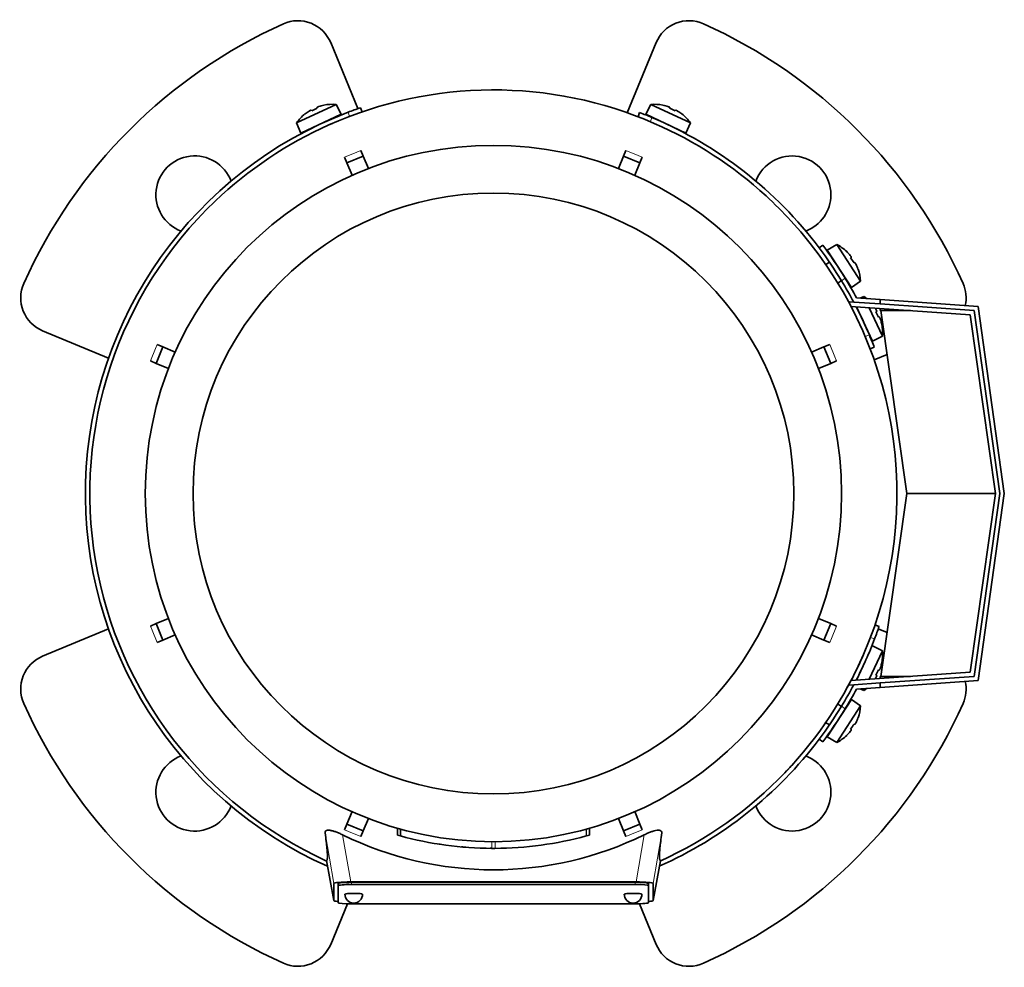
# Model space of a CAD drawing. Header units: millimetres. Extents: x 148 to 904, y -4182 to 2596.
# Tile 1 of 30: x 148 to 370, y -4182 to -3968. Entities that reach past the tile are written whole.
import ezdxf

# ---------------------------------------------------------------- set-up
doc = ezdxf.new("R2010")
doc.units = ezdxf.units.MM
for name, color, linetype in [('M5X8_UNI7687', 7, 'Continuous'), ('MID_134-20', 7, 'Continuous'), ('VSI134_ADATTATOR', 7, 'Continuous'), ('VSI134_DIFFUSORE', 7, 'Continuous'), ('VSI134_FILTRO_A', 7, 'Continuous'), ('VSI134_FILTRO_B', 7, 'Continuous'), ('VSI134_TERMINALE', 7, 'Continuous'), ('VSI134_TESTATA', 7, 'Continuous')]:
    doc.layers.add(name, color=color, linetype=linetype)

# ---------------------------------------------------------------- blocks, each defined once
blk = doc.blocks.new('SE2')
at = {"layer": 'M5X8_UNI7687', "color": 7, "linetype": 'Continuous', "lineweight": 35}
for p, q in [((210.28, -3991.23), (219.22, -3987.07)), ((216.45, -3987.23), (216.45, -3987.26)), ((220.34, -3989.3), (219.22, -3987.07)), ((290.16, -3987.07), (289.04, -3989.3)), ((290.16, -3987.07), (299.1, -3991.23)), ((292.93, -3987.23), (292.93, -3987.26)), ((220.34, -3989.3), (211.28, -3993.53)), ((212.19, -3989.22), (212.21, -3989.23)), ((213.6, -3988.36), (213.7, -3988.54)), ((214.89, -3987.76), (214.96, -3987.95)), ((298.1, -3993.53), (289.04, -3989.3)), ((294.49, -3987.76), (294.42, -3987.95)), ((295.78, -3988.36), (295.68, -3988.54)), ((297.17, -3989.23), (297.19, -3989.22)), ((210.28, -3991.23), (211.28, -3993.53)), ((298.1, -3993.53), (299.1, -3991.23)), ((332.1, -4018.65), (329.96, -4019.95)), ((337.47, -4026.92), (332.1, -4018.65)), ((329.96, -4019.95), (335.41, -4028.34)), ((334.35, -4020.28), (334.36, -4020.26)), ((330.45, -4022.62), (329.62, -4023.16)), ((335.4, -4021.53), (335.24, -4021.66)), ((336.18, -4022.73), (336, -4022.82)), ((336.89, -4024.2), (336.92, -4024.2)), ((332.34, -4027.35), (333.18, -4026.81)), ((335.41, -4028.34), (337.47, -4026.92)), ((338.25, -4030.39), (337.4, -4030.76)), ((338.25, -4030.39), (338.46, -4030.83)), ((340.18, -4040.45), (336.57, -4032.71)), ((339.42, -4032.91), (342.42, -4039.33)), ((341.12, -4033.71), (340.95, -4033.81)), ((341.72, -4035), (341.53, -4035.06)), ((342.25, -4036.56), (342.23, -4036.55)), ((340.18, -4040.45), (342.42, -4039.33)), ((342.42, -4110.27), (340.18, -4109.15)), ((342.42, -4110.27), (339.42, -4116.69)), ((336.57, -4116.89), (338.07, -4113.68)), ((342.25, -4113.04), (342.23, -4113.04)), ((341.12, -4115.89), (340.95, -4115.78)), ((341.72, -4114.6), (341.53, -4114.53)), ((337.4, -4118.83), (338.25, -4119.2)), ((338.46, -4118.76), (338.25, -4119.2)), ((335.41, -4121.25), (329.96, -4129.64)), ((332.1, -4130.94), (337.47, -4122.67)), ((333.18, -4122.79), (332.27, -4122.2)), ((337.47, -4122.67), (335.41, -4121.25)), ((329.57, -4126.41), (330.46, -4126.98)), ((336.18, -4126.87), (336, -4126.77)), ((336.89, -4125.4), (336.92, -4125.39)), ((329.96, -4129.64), (332.1, -4130.94)), ((334.35, -4129.31), (334.36, -4129.34)), ((335.4, -4128.06), (335.24, -4127.93))]:
    blk.add_line(p, q, dxfattribs=at)
for centre, radius, start, end in [((218.43, -3997.04), 10, 85.4586, 101.4084), ((290.95, -3997.04), 10, 78.5916, 94.5414), ((218.43, -3997.04), 10, 128.5916, 144.5414), ((290.95, -3997.04), 10, 35.4586, 51.4084), ((218.74, -3990.6), 0.5, 115, 138.8118), ((290.64, -3990.6), 0.5, 41.1882, 65), ((213.3, -3993.14), 0.5, 91.1882, 115), ((296.08, -3993.14), 0.5, 65, 88.8118), ((327.49, -4027.52), 10, 46.5916, 62.5414), ((330.63, -4021.9), 0.5, 8.6016, 33), ((327.49, -4027.52), 10, 3.4586, 19.4084), ((333.9, -4026.93), 0.5, 33, 56.6899), ((332.45, -4038.54), 10, 50.1325, 54.5414), ((336.35, -4033.41), 0.5, 1.1882, 25), ((338.88, -4038.85), 0.5, 25, 48.8118), ((332.45, -4038.54), 10, 355.4586, 11.4084), ((332.45, -4111.06), 10, 348.5916, 4.5414), ((332.45, -4111.06), 10, 305.4586, 309.8675), ((333.9, -4122.66), 0.5, 303.3101, 327), ((327.49, -4122.07), 10, 340.5916, 356.5414), ((330.63, -4127.69), 0.5, 327, 350.4411), ((327.49, -4122.07), 10, 297.4586, 313.4084)]:
    blk.add_arc(centre, radius, start, end, dxfattribs=at)
for centre, major_axis, ratio, start_param, end_param in [((218.42, -3997.02), (9.06, 4.23), 0.996195, 1.335108, 1.449667), ((290.96, -3997.02), (-9.06, 4.23), 0.996195, 4.833518, 4.948078), ((218.42, -3997.02), (-9.06, -4.23), 0.996195, 4.833518, 4.948078), ((217.5, -3995.03), (8.39, 3.91), 0.811251, 1.49595, 1.645642), ((291.88, -3995.03), (8.39, -3.91), 0.811251, 1.49595, 1.645642), ((290.96, -3997.02), (9.06, -4.23), 0.996195, 1.335108, 1.449667), ((327.5, -4027.51), (-5.45, 8.39), 0.996195, 4.833518, 4.948078), ((329.34, -4026.32), (5.04, -7.77), 0.811251, 1.49595, 1.645642), ((327.5, -4027.51), (5.45, -8.39), 0.996195, 1.335108, 1.449667), ((332.46, -4038.53), (-4.23, 9.06), 0.996195, 4.833518, 4.864343), ((334.45, -4037.6), (3.91, -8.39), 0.811251, 1.49595, 1.645642), ((332.46, -4038.53), (4.23, -9.06), 0.996195, 1.335108, 1.449667), ((332.46, -4111.06), (4.23, 9.06), 0.996195, 4.833518, 4.948078), ((332.46, -4111.06), (-4.23, -9.06), 0.996195, 1.418842, 1.449667), ((334.45, -4111.99), (-3.91, -8.39), 0.811251, 1.49595, 1.645642), ((329.34, -4123.27), (-5.04, -7.77), 0.811251, 1.49595, 1.645642), ((327.5, -4122.08), (5.45, 8.39), 0.996195, 4.833518, 4.948078), ((327.5, -4122.08), (-5.45, -8.39), 0.996195, 1.335108, 1.449667)]:
    blk.add_ellipse(centre, major_axis=major_axis, ratio=ratio, start_param=start_param, end_param=end_param, dxfattribs=at)
for points in [[(215.34, -3987.55), (215.32, -3987.56), (215.29, -3987.57), (215.24, -3987.58), (215.2, -3987.6), (215.16, -3987.61), (215.12, -3987.63), (215.08, -3987.65), (215.05, -3987.66), (215.01, -3987.68), (214.98, -3987.69), (214.95, -3987.71), (214.93, -3987.72), (214.92, -3987.73), (214.9, -3987.74), (214.89, -3987.75), (214.89, -3987.76), (214.89, -3987.76), (214.89, -3987.76)], [(294.49, -3987.76), (294.49, -3987.76), (294.49, -3987.76), (294.49, -3987.75), (294.48, -3987.74), (294.46, -3987.73), (294.45, -3987.72), (294.43, -3987.71), (294.4, -3987.69), (294.37, -3987.68), (294.33, -3987.66), (294.3, -3987.65), (294.26, -3987.63), (294.22, -3987.61), (294.18, -3987.6), (294.13, -3987.58), (294.09, -3987.57), (294.06, -3987.56), (294.04, -3987.55)], [(213.6, -3988.36), (213.6, -3988.36), (213.6, -3988.36), (213.59, -3988.36), (213.57, -3988.36), (213.56, -3988.36), (213.54, -3988.37), (213.52, -3988.38), (213.49, -3988.39), (213.46, -3988.4), (213.42, -3988.42), (213.39, -3988.44), (213.35, -3988.46), (213.31, -3988.48), (213.27, -3988.5), (213.24, -3988.52), (213.19, -3988.55), (213.16, -3988.56), (213.15, -3988.57)], [(296.23, -3988.57), (296.21, -3988.56), (296.19, -3988.55), (296.14, -3988.52), (296.1, -3988.5), (296.07, -3988.48), (296.03, -3988.46), (295.99, -3988.44), (295.96, -3988.42), (295.92, -3988.4), (295.89, -3988.39), (295.86, -3988.38), (295.84, -3988.37), (295.82, -3988.36), (295.81, -3988.36), (295.79, -3988.36), (295.78, -3988.36), (295.78, -3988.36), (295.78, -3988.36)], [(335.4, -4021.53), (335.41, -4021.53), (335.41, -4021.53), (335.41, -4021.52), (335.4, -4021.51), (335.4, -4021.49), (335.39, -4021.47), (335.38, -4021.45), (335.36, -4021.43), (335.34, -4021.4), (335.32, -4021.37), (335.3, -4021.33), (335.28, -4021.3), (335.25, -4021.26), (335.22, -4021.23), (335.2, -4021.19), (335.17, -4021.16), (335.14, -4021.13), (335.13, -4021.12)], [(336.45, -4023.14), (336.44, -4023.13), (336.43, -4023.1), (336.4, -4023.05), (336.38, -4023.01), (336.36, -4022.97), (336.34, -4022.94), (336.32, -4022.9), (336.3, -4022.87), (336.28, -4022.83), (336.26, -4022.81), (336.24, -4022.78), (336.23, -4022.76), (336.21, -4022.75), (336.2, -4022.74), (336.19, -4022.73), (336.18, -4022.72), (336.18, -4022.72), (336.18, -4022.73)], [(341.12, -4033.71), (341.13, -4033.71), (341.13, -4033.7), (341.13, -4033.69), (341.13, -4033.68), (341.13, -4033.67), (341.12, -4033.65), (341.11, -4033.62), (341.1, -4033.59), (341.08, -4033.56), (341.07, -4033.53), (341.05, -4033.49), (341.03, -4033.46), (341.01, -4033.42), (340.99, -4033.38), (340.97, -4033.34), (340.94, -4033.3), (340.92, -4033.27), (340.91, -4033.26)], [(341.94, -4035.45), (341.93, -4035.43), (341.92, -4035.4), (341.9, -4035.35), (341.89, -4035.31), (341.87, -4035.27), (341.86, -4035.23), (341.84, -4035.19), (341.82, -4035.15), (341.81, -4035.12), (341.79, -4035.09), (341.78, -4035.06), (341.77, -4035.04), (341.76, -4035.02), (341.75, -4035.01), (341.74, -4035), (341.73, -4034.99), (341.73, -4034.99), (341.72, -4035)], [(341.72, -4114.6), (341.73, -4114.6), (341.73, -4114.6), (341.74, -4114.59), (341.75, -4114.58), (341.76, -4114.57), (341.77, -4114.55), (341.78, -4114.53), (341.79, -4114.51), (341.81, -4114.48), (341.82, -4114.44), (341.84, -4114.4), (341.86, -4114.37), (341.87, -4114.33), (341.89, -4114.28), (341.9, -4114.24), (341.92, -4114.2), (341.93, -4114.16), (341.94, -4114.15)], [(340.91, -4116.34), (340.92, -4116.32), (340.94, -4116.29), (340.97, -4116.25), (340.99, -4116.21), (341.01, -4116.17), (341.03, -4116.14), (341.05, -4116.1), (341.07, -4116.06), (341.08, -4116.03), (341.1, -4116), (341.11, -4115.97), (341.12, -4115.95), (341.13, -4115.93), (341.13, -4115.91), (341.13, -4115.9), (341.13, -4115.89), (341.13, -4115.89), (341.12, -4115.89)], [(336.18, -4126.87), (336.18, -4126.87), (336.18, -4126.87), (336.19, -4126.87), (336.2, -4126.86), (336.21, -4126.85), (336.23, -4126.83), (336.24, -4126.81), (336.26, -4126.79), (336.28, -4126.76), (336.3, -4126.73), (336.32, -4126.69), (336.34, -4126.66), (336.36, -4126.62), (336.38, -4126.58), (336.4, -4126.54), (336.43, -4126.5), (336.44, -4126.47), (336.45, -4126.45)], [(335.13, -4128.48), (335.14, -4128.46), (335.17, -4128.44), (335.2, -4128.4), (335.22, -4128.36), (335.25, -4128.33), (335.28, -4128.29), (335.3, -4128.26), (335.32, -4128.23), (335.34, -4128.2), (335.36, -4128.17), (335.38, -4128.14), (335.39, -4128.12), (335.4, -4128.1), (335.4, -4128.09), (335.41, -4128.07), (335.41, -4128.06), (335.41, -4128.06), (335.4, -4128.06)]]:
    blk.add_open_spline(points, degree=3, dxfattribs=at)
at = {"layer": 'MID_134-20', "color": 7, "linetype": 'Continuous', "lineweight": 35}
for p, q in [((334.95, -4031.59), (335.95, -4031.66)), ((362.21, -4034.5), (335.32, -4032.62)), ((367.88, -4074.8), (362.21, -4034.5)), ((362.21, -4115.1), (367.88, -4074.8)), ((335.27, -4116.98), (362.21, -4115.1)), ((334.95, -4118), (334.93, -4117.67)), ((335.95, -4117.93), (334.95, -4118))]:
    blk.add_line(p, q, dxfattribs=at)
at = {"layer": 'VSI134_ADATTATOR', "color": 7, "linetype": 'Continuous', "lineweight": 35}
for p, q in [((218, -3973.14), (224.15, -3988.01)), ((284.84, -3988.94), (291.38, -3973.14)), ((167.91, -4044.26), (153.04, -4038.1)), ((343.47, -4043.44), (340.55, -4044.64)), ((153.04, -4111.49), (167.91, -4105.33)), ((341.47, -4105.33), (343.47, -4106.16)), ((221.78, -4167.3), (218, -4176.45)), ((291.38, -4176.45), (287.6, -4167.3))]:
    blk.add_line(p, q, dxfattribs=at)
for centre, radius, start, end in [((254.69, -4074.8), 116, 114.0918, 155.9082), ((210.6, -3976.2), 8, 22.5, 114.0918), ((298.78, -3976.2), 8, 65.9082, 157.5), ((254.69, -4074.8), 116, 24.0918, 65.9082), ((187.34, -4007.44), 8.75, 20.7308, 249.2692), ((322.04, -4007.44), 8.75, 0, 159.2692), ((322.04, -4007.44), 8.75, 290.7308, 0), ((156.1, -4030.71), 8, 155.9082, 247.5), ((353.28, -4030.71), 8, 347.6977, 24.0918), ((156.1, -4118.88), 8, 112.5, 204.0918), ((353.28, -4118.88), 8, 335.9082, 12.3023), ((254.69, -4074.8), 116, 204.0918, 245.9082), ((254.69, -4074.8), 116, 294.0918, 335.9082), ((187.34, -4142.15), 8.75, 110.7308, 339.2692), ((322.04, -4142.15), 8.75, 0, 69.2692), ((322.04, -4142.15), 8.75, 200.7308, 0), ((210.6, -4173.39), 8, 245.9082, 337.5), ((298.78, -4173.39), 8, 202.5, 294.0918)]:
    blk.add_arc(centre, radius, start, end, dxfattribs=at)
at = {"layer": 'VSI134_DIFFUSORE', "color": 7, "linetype": 'Continuous', "lineweight": 35}
for start, end in [(332.3869, 336.5049), (331.0611, 331.8584), (316.237, 317.5707)]:
    blk.add_arc((254.69, -4074.8), 91, start, end, dxfattribs=at)
at = {"layer": 'VSI134_FILTRO_A', "color": 4, "linetype": 'Continuous', "lineweight": 9}
for p, q in [((222.24, -3989.78), (221.92, -3988.83)), ((340.65, -4107.57), (339.71, -4107.24))]:
    blk.add_line(p, q, dxfattribs=at)
at = {"layer": 'VSI134_FILTRO_A', "color": 7, "linetype": 'Continuous', "lineweight": 35}
for p, q in [((225.06, -3988.75), (224.74, -3987.81)), ((341.68, -4104.75), (340.73, -4104.42))]:
    blk.add_line(p, q, dxfattribs=at)
for start, end in [(110.8687, 246.0068), (109, 110.8687), (339.1313, 341), (332.7695, 339.1313), (293.9932, 322.9759)]:
    blk.add_arc((254.69, -4074.8), 92, start, end, dxfattribs=at)
at = {"layer": 'VSI134_FILTRO_B', "color": 7, "linetype": 'Continuous', "lineweight": 35}
for p, q in [((287.66, -3988.91), (287.3, -3989.84)), ((339.65, -4042.19), (340.58, -4041.83))]:
    blk.add_line(p, q, dxfattribs=at)
at = {"layer": 'VSI134_FILTRO_B', "color": 4, "linetype": 'Continuous', "lineweight": 9}
for p, q in [((290.44, -3990.03), (290.08, -3990.96)), ((338.52, -4039.4), (339.46, -4039.04))]:
    blk.add_line(p, q, dxfattribs=at)
at = {"layer": 'VSI134_FILTRO_B', "color": 7, "linetype": 'Continuous', "lineweight": 35}
for start, end in [(67.1313, 69), (37.0241, 67.1313), (22.8687, 27.2305), (21, 22.8687)]:
    blk.add_arc((254.69, -4074.8), 92, start, end, dxfattribs=at)
at = {"layer": 'VSI134_TERMINALE', "color": 7, "linetype": 'Continuous', "lineweight": 35}
for p, q in [((328.94, -4018.8), (328.14, -4019.4)), ((335.95, -4031.66), (341.88, -4032.07)), ((336.57, -4030.7), (341.88, -4031.07)), ((341.88, -4031.07), (363.97, -4032.62)), ((341.88, -4031.07), (341.88, -4032.07)), ((363.09, -4033.56), (341.88, -4032.07)), ((341.88, -4033.54), (341.88, -4033.08)), ((341.88, -4033.54), (342.08, -4033.56)), ((347.88, -4074.8), (342.08, -4033.56)), ((342.08, -4033.56), (348.75, -4033.56)), ((368.89, -4074.8), (363.09, -4033.56)), ((363.97, -4032.62), (369.89, -4074.8)), ((342.08, -4116.04), (347.88, -4074.8)), ((347.88, -4074.8), (367.88, -4074.8)), ((363.09, -4116.04), (368.89, -4074.8)), ((369.89, -4074.8), (363.97, -4116.98)), ((341.88, -4117.52), (363.09, -4116.04)), ((342.08, -4116.04), (341.88, -4116.05)), ((341.88, -4116.05), (341.88, -4116.52)), ((342.08, -4116.04), (348.75, -4116.04)), ((335.95, -4117.93), (341.88, -4117.52)), ((336.57, -4118.89), (341.88, -4118.52)), ((363.97, -4116.98), (341.88, -4118.52)), ((341.88, -4117.52), (341.88, -4118.52)), ((328.14, -4130.19), (328.94, -4130.8))]:
    blk.add_line(p, q, dxfattribs=at)
at = {"layer": 'VSI134_TERMINALE', "color": 4, "linetype": 'Continuous', "lineweight": 9}
for p, q in [((334.01, -4026.25), (333.21, -4026.85)), ((333.21, -4122.74), (334.01, -4123.35))]:
    blk.add_line(p, q, dxfattribs=at)
at = {"layer": 'VSI134_TERMINALE', "color": 7, "linetype": 'Continuous', "lineweight": 35}
for radius, start, end in [(92, 31.4101, 37.0241), (93, 31.4706, 37.0241), (92, 27.9617, 31.4101), (93, 28.3041, 31.4706), (92, 328.5899, 332.0383), (93, 328.5294, 331.6959), (92, 322.9759, 328.5899), (93, 322.9759, 328.5294)]:
    blk.add_arc((254.69, -4074.8), radius, start, end, dxfattribs=at)
at = {"layer": 'VSI134_TESTATA', "color": 7, "linetype": 'Continuous', "lineweight": 35}
for p, q in [((218.41, -3991.34), (217.6, -3991.7)), ((221.65, -4000.27), (225.35, -3998.74)), ((224.81, -3997.44), (225.35, -3998.74)), ((225.35, -3998.74), (226.51, -4001.53)), ((282.87, -4001.53), (284.03, -3998.74)), ((284.03, -3998.74), (284.57, -3997.44)), ((284.03, -3998.74), (287.73, -4000.27)), ((221.65, -4000.27), (221.11, -3998.97)), ((222.81, -4003.06), (221.65, -4000.27)), ((287.73, -4000.27), (286.57, -4003.06)), ((288.26, -3998.97), (287.73, -4000.27)), ((178.63, -4045.46), (180.16, -4041.76)), ((178.86, -4041.22), (180.16, -4041.76)), ((180.16, -4041.76), (182.95, -4042.92)), ((326.43, -4042.92), (329.22, -4041.76)), ((329.22, -4041.76), (330.52, -4041.22)), ((329.22, -4041.76), (330.75, -4045.46)), ((178.63, -4045.46), (177.33, -4044.92)), ((332.05, -4044.92), (330.75, -4045.46)), ((181.42, -4046.61), (178.63, -4045.46)), ((330.75, -4045.46), (327.96, -4046.61)), ((178.63, -4104.14), (181.42, -4102.98)), ((327.96, -4102.98), (330.75, -4104.14)), ((177.33, -4104.68), (178.63, -4104.14)), ((180.16, -4107.83), (178.63, -4104.14)), ((330.75, -4104.14), (329.22, -4107.83)), ((330.75, -4104.14), (332.05, -4104.68)), ((182.95, -4106.68), (180.16, -4107.83)), ((329.22, -4107.83), (326.43, -4106.68)), ((180.16, -4107.83), (178.86, -4108.37)), ((330.52, -4108.37), (329.22, -4107.83)), ((332.4, -4122.15), (332.25, -4122.18)), ((329.55, -4126.53), (329.52, -4126.37)), ((221.65, -4149.33), (222.81, -4146.53)), ((286.57, -4146.53), (287.73, -4149.33)), ((221.11, -4150.63), (221.65, -4149.33)), ((225.35, -4150.86), (221.65, -4149.33)), ((226.51, -4148.06), (225.35, -4150.86)), ((284.03, -4150.86), (282.87, -4148.06)), ((287.73, -4149.33), (284.03, -4150.86)), ((287.73, -4149.33), (288.26, -4150.63)), ((225.35, -4150.86), (224.81, -4152.16)), ((233.04, -4150.25), (233.04, -4151.81)), ((233.08, -4150.26), (233.08, -4151.82)), ((233.7, -4150.44), (233.7, -4151.99)), ((276.33, -4151.82), (276.33, -4150.26)), ((276.33, -4151.82), (276.33, -4150.26)), ((284.57, -4152.16), (284.03, -4150.86)), ((242.68, -4153.89), (242.69, -4153.89)), ((275.64, -4152), (275.69, -4151.99)), ((248.75, -4154.58), (248.75, -4154.58)), ((260.68, -4154.57), (260.68, -4154.57)), ((217.05, -4157.57), (218.69, -4166.56)), ((290.69, -4166.56), (292.33, -4157.58)), ((218.69, -4166.56), (218.69, -4162.72)), ((219.69, -4163.22), (219.69, -4162.72)), ((222.51, -4162.37), (286.87, -4162.37)), ((286.69, -4162.46), (222.69, -4162.46)), ((286.69, -4162.96), (222.69, -4162.96)), ((289.69, -4163.22), (289.69, -4162.72)), ((290.69, -4162.72), (290.69, -4166.56)), ((219.69, -4163.22), (219.69, -4167.05)), ((289.69, -4167.05), (289.69, -4163.22)), ((222.69, -4167.31), (286.69, -4167.31))]:
    blk.add_line(p, q, dxfattribs=at)
at = {"layer": 'VSI134_TESTATA', "color": 4, "linetype": 'Continuous', "lineweight": 9}
for p, q in [((223.9, -3997.81), (221.11, -3998.97)), ((223.9, -3997.81), (224.81, -3997.44)), ((287.35, -3998.59), (284.57, -3997.44)), ((287.35, -3998.59), (288.26, -3998.97)), ((178.48, -4042.14), (177.33, -4044.92)), ((178.48, -4042.14), (178.86, -4041.22)), ((331.67, -4044), (330.52, -4041.22)), ((331.67, -4044), (332.05, -4044.92)), ((177.71, -4105.59), (177.33, -4104.68)), ((330.9, -4107.46), (332.05, -4104.68)), ((177.71, -4105.59), (178.86, -4108.37)), ((330.9, -4107.46), (330.52, -4108.37)), ((218.69, -4162.72), (216.73, -4151.28)), ((222.51, -4162.37), (220.69, -4151.74)), ((222.03, -4151.01), (221.11, -4150.63)), ((222.03, -4151.01), (224.81, -4152.16)), ((233.08, -4151.82), (233.08, -4150.26)), ((275.64, -4152), (275.64, -4150.45)), ((275.69, -4151.99), (275.69, -4150.43)), ((276.32, -4151.82), (276.32, -4150.26)), ((285.48, -4151.78), (284.57, -4152.16)), ((285.48, -4151.78), (288.26, -4150.63)), ((288.69, -4151.74), (286.87, -4162.37)), ((292.65, -4151.28), (290.69, -4162.72)), ((254.33, -4154.8), (254.33, -4153.3)), ((255.05, -4154.8), (255.05, -4153.3)), ((217.05, -4157.57), (218.69, -4166.56)), ((290.69, -4166.56), (292.33, -4157.57)), ((222.69, -4162.96), (222.69, -4162.46)), ((286.69, -4162.96), (286.69, -4162.46))]:
    blk.add_line(p, q, dxfattribs=at)
at = {"layer": 'VSI134_TESTATA', "color": 7, "linetype": 'Continuous', "lineweight": 35}
for radius in [78.5, 67.74]:
    blk.add_circle((254.69, -4074.8), radius, dxfattribs=at)
for centre, radius, start, end in [((254.69, -4074.8), 91, 66.5051, 114.0561), ((254.69, -4074.8), 91, 114.0561, 133.594), ((254.69, -4074.8), 91, 47.4949, 66.5051), ((254.69, -4074.8), 91, 133.594, 245.5753), ((254.69, -4074.8), 91, 42.5051, 47.4949), ((254.69, -4074.8), 91, 336.505, 42.5051), ((254.69, -4074.8), 91, 316.4064, 336.505), ((254.69, -4074.8), 91, 294.4247, 316.237), ((254.69, -4082.62), 77.03, 243.8059, 296.1941), ((253.58, -4078.81), 75.83, 254.3174, 254.8013), ((254.69, -4074.8), 80, 254.3278, 254.3303), ((256.82, -4082.49), 72.02, 285.1964, 285.7129), ((254.69, -4074.81), 79.99, 254.7875, 269.7463), ((254.69, -4074.8), 80, 261.0009, 261.3628), ((254.69, -4074.8), 80, 270.2544, 285.1819), ((254.69, -4074.8), 80, 264.8308, 265.4118), ((254.7, -4072.98), 81.82, 269.4577, 269.6802), ((254.69, -4074.8), 80, 269.745, 270.2544), ((223.19, -4165.14), 2, 180, 270), ((223.19, -4165.14), 2, 270, 0), ((286.19, -4165.14), 2, 180, 270), ((286.19, -4165.14), 2, 270, 0)]:
    blk.add_arc(centre, radius, start, end, dxfattribs=at)
for centre, major_axis, ratio, start_param, end_param in [((222.75, -4162.74), (4.06, -0.02), 0.091176, 1.630723, 3.142092), ((222.69, -4162.72), (3, 0), 0.087156, 1.570796, 3.141593), ((222.69, -4163.22), (3, 0), 0.087156, 1.570796, 3.141593), ((286.69, -4162.72), (3, 0), 0.087156, 0, 1.570796), ((286.69, -4163.22), (3, 0), 0.087156, 0, 1.570796), ((286.63, -4162.74), (-4.06, -0.02), 0.091176, 3.141094, 4.652463), ((223.19, -4165.14), (2, 0), 0.087156, 0, 3.141593), ((286.19, -4165.14), (2, 0), 0.087156, 0, 3.141593), ((222.75, -4166.53), (4.06, 0.02), 0.091176, 3.141095, 3.858067), ((222.69, -4167.05), (-3, 0), 0.087156, 0, 1.570796), ((286.69, -4167.05), (-3, 0), 0.087156, 1.570796, 3.141593), ((286.63, -4166.53), (-4.06, 0.02), 0.091176, 2.425118, 3.142091)]:
    blk.add_ellipse(centre, major_axis=major_axis, ratio=ratio, start_param=start_param, end_param=end_param, dxfattribs=at)
for points, knots in [([(216.73, -4151.28), (216.71, -4151.18), (216.72, -4151.1), (216.79, -4150.94), (216.84, -4150.87), (217.02, -4150.77), (217.13, -4150.74), (217.42, -4150.7), (217.59, -4150.71), (217.89, -4150.74), (218, -4150.76), (218.22, -4150.81), (218.33, -4150.83), (218.57, -4150.89), (218.69, -4150.93), (218.94, -4151.01), (219.06, -4151.05), (219.43, -4151.19), (219.69, -4151.29), (220.19, -4151.51), (220.44, -4151.62), (220.69, -4151.74)], [0, 0, 0, 0, 0.125, 0.125, 0.25, 0.25, 0.375, 0.375, 0.5, 0.5, 0.5625, 0.5625, 0.625, 0.625, 0.6875, 0.6875, 0.75, 0.75, 0.875, 0.875, 1, 1, 1, 1]), ([(217.05, -4157.57), (217.08, -4157.55), (217.11, -4157.53), (217.16, -4157.45), (217.18, -4157.4), (217.22, -4157.24), (217.24, -4157.13), (217.25, -4156.86), (217.26, -4156.7), (217.25, -4156.08), (217.21, -4155.51), (217.05, -4153.86), (216.93, -4152.78), (216.73, -4151.28)], [0, 0, 0, 0, 0.125, 0.125, 0.25, 0.25, 0.375, 0.375, 0.5, 0.5, 0.75, 0.75, 1, 1, 1, 1]), ([(288.69, -4151.74), (288.94, -4151.62), (289.19, -4151.51), (289.69, -4151.29), (289.94, -4151.19), (290.44, -4151.01), (290.69, -4150.93), (291.16, -4150.8), (291.38, -4150.76), (291.68, -4150.72), (291.77, -4150.71), (291.95, -4150.71), (292.03, -4150.71), (292.25, -4150.74), (292.36, -4150.77), (292.53, -4150.87), (292.59, -4150.94), (292.66, -4151.1), (292.67, -4151.18), (292.65, -4151.28)], [0, 0, 0, 0, 0.125, 0.125, 0.25, 0.25, 0.375, 0.375, 0.5, 0.5, 0.5625, 0.5625, 0.625, 0.625, 0.75, 0.75, 0.875, 0.875, 1, 1, 1, 1]), ([(292.65, -4151.28), (292.45, -4152.78), (292.33, -4153.86), (292.21, -4155.1), (292.18, -4155.45), (292.14, -4156.04), (292.13, -4156.29), (292.12, -4156.7), (292.13, -4156.86), (292.14, -4157.13), (292.16, -4157.24), (292.2, -4157.4), (292.22, -4157.45), (292.27, -4157.53), (292.3, -4157.55), (292.33, -4157.57)], [0, 0, 0, 0, 0.25, 0.25, 0.375, 0.375, 0.5, 0.5, 0.625, 0.625, 0.75, 0.75, 0.875, 0.875, 1, 1, 1, 1])]:
    blk.add_open_spline(points, degree=3, knots=knots, dxfattribs=at)
blk.add_open_spline([(248.47, -4154.55), (248.36, -4154.55), (248.29, -4154.54), (248.29, -4154.54)], degree=3, dxfattribs=at)

msp = doc.modelspace()

# ---------------------------------------------------------------- block references
msp.add_blockref('SE2', (0, 0))

doc.saveas('drawing.dxf')
